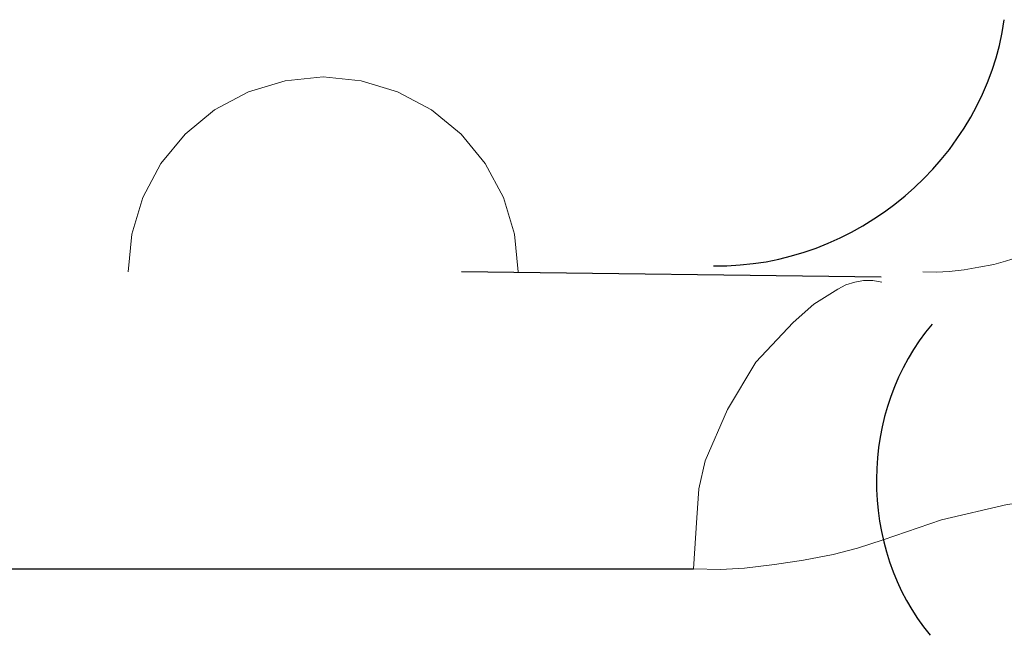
# Model space of a CAD drawing. Header units: inches. Extents: x 0 to 612, y 155 to 655.
# Tile 73 of 79: x 20.33 to 23.66, y 397.11 to 399.19. Entities that reach past the tile are written whole.
import ezdxf

# ---------------------------------------------------------------- set-up
doc = ezdxf.new("R2010")
doc.units = ezdxf.units.IN
doc.header["$MEASUREMENT"] = 0
doc.layers.add('Layer 1', color=7, linetype='Continuous')

# ---------------------------------------------------------------- blocks, each defined once
blk = doc.blocks.new('block 1203')
at = {"layer": 'Layer 1', "color": 7, "lineweight": 25}
blk.add_lwpolyline([(23.2437, 398.3193), (21.8232, 398.3369)], dxfattribs=at)
blk = doc.blocks.new('block 1202')
at = {"layer": 'Layer 1'}
blk.add_blockref('block 1203', (0, 0), dxfattribs=at)
blk = doc.blocks.new('block 1201')
at = {"layer": 'Layer 1'}
blk.add_blockref('block 1202', (0, 0), dxfattribs=at)
blk = doc.blocks.new('block 5517')
at = {"layer": 'Layer 1', "lineweight": 0}
for points in [[(22.6079, 397.3306)], [(22.6997, 397.3291)]]:
    blk.add_lwpolyline(points, dxfattribs=at)
blk.add_open_spline([(22.6079, 397.3306), (22.6079, 397.3306), (22.6997, 397.3291), (22.6997, 397.3291), (22.6997, 397.3291), (22.6079, 397.3306), (22.6079, 397.3306)], degree=3, knots=[0, 0, 0, 0, 1, 1, 1, 2, 2, 2, 2], dxfattribs=at)
blk = doc.blocks.new('block 5518')
at = {"layer": 'Layer 1', "lineweight": 0}
for points in [[(22.6997, 397.3291)], [(22.7812, 397.3335)]]:
    blk.add_lwpolyline(points, dxfattribs=at)
blk.add_open_spline([(22.6997, 397.3291), (22.6997, 397.3291), (22.7812, 397.3335), (22.7812, 397.3335), (22.7812, 397.3335), (22.6997, 397.3291), (22.6997, 397.3291)], degree=3, knots=[0, 0, 0, 0, 1, 1, 1, 2, 2, 2, 2], dxfattribs=at)
blk = doc.blocks.new('block 5519')
at = {"layer": 'Layer 1', "lineweight": 0}
for points in [[(22.8828, 397.3457)], [(22.7812, 397.3335)]]:
    blk.add_lwpolyline(points, dxfattribs=at)
blk.add_open_spline([(22.7812, 397.3335), (22.7812, 397.3335), (22.8828, 397.3457), (22.8828, 397.3457), (22.8828, 397.3457), (22.7812, 397.3335), (22.7812, 397.3335)], degree=3, knots=[0, 0, 0, 0, 1, 1, 1, 2, 2, 2, 2], dxfattribs=at)
blk = doc.blocks.new('block 5520')
at = {"layer": 'Layer 1', "lineweight": 0}
for points in [[(22.8828, 397.3457)], [(22.9805, 397.3608)]]:
    blk.add_lwpolyline(points, dxfattribs=at)
blk.add_open_spline([(22.8828, 397.3457), (22.8828, 397.3457), (22.9805, 397.3608), (22.9805, 397.3608), (22.9805, 397.3608), (22.8828, 397.3457), (22.8828, 397.3457)], degree=3, knots=[0, 0, 0, 0, 1, 1, 1, 2, 2, 2, 2], dxfattribs=at)
blk = doc.blocks.new('block 5521')
at = {"layer": 'Layer 1', "lineweight": 0}
for points in [[(23.0815, 397.3799)], [(22.9805, 397.3608)]]:
    blk.add_lwpolyline(points, dxfattribs=at)
blk.add_open_spline([(22.9805, 397.3608), (22.9805, 397.3608), (23.0815, 397.3799), (23.0815, 397.3799), (23.0815, 397.3799), (22.9805, 397.3608), (22.9805, 397.3608)], degree=3, knots=[0, 0, 0, 0, 1, 1, 1, 2, 2, 2, 2], dxfattribs=at)
blk = doc.blocks.new('block 5522')
at = {"layer": 'Layer 1', "lineweight": 0}
for points in [[(23.0815, 397.3799)], [(23.1631, 397.4014)]]:
    blk.add_lwpolyline(points, dxfattribs=at)
blk.add_open_spline([(23.0815, 397.3799), (23.0815, 397.3799), (23.1631, 397.4014), (23.1631, 397.4014), (23.1631, 397.4014), (23.0815, 397.3799), (23.0815, 397.3799)], degree=3, knots=[0, 0, 0, 0, 1, 1, 1, 2, 2, 2, 2], dxfattribs=at)
blk = doc.blocks.new('block 5523')
at = {"layer": 'Layer 1', "lineweight": 0}
for points in [[(23.25, 397.4297)], [(23.1631, 397.4014)]]:
    blk.add_lwpolyline(points, dxfattribs=at)
blk.add_open_spline([(23.1631, 397.4014), (23.1631, 397.4014), (23.25, 397.4297), (23.25, 397.4297), (23.25, 397.4297), (23.1631, 397.4014), (23.1631, 397.4014)], degree=3, knots=[0, 0, 0, 0, 1, 1, 1, 2, 2, 2, 2], dxfattribs=at)
blk = doc.blocks.new('block 5516')
at = {"layer": 'Layer 1'}
for name in ['block 5523', 'block 5521', 'block 5522', 'block 5519', 'block 5520', 'block 5517', 'block 5518']:
    blk.add_blockref(name, (0, 0), dxfattribs=at)
blk = doc.blocks.new('block 5515')
at = {"layer": 'Layer 1'}
blk.add_blockref('block 5516', (0, 0), dxfattribs=at)
blk = doc.blocks.new('block 5526')
at = {"layer": 'Layer 1', "lineweight": 0}
for points in [[(23.4478, 397.4976)], [(23.25, 397.4297)]]:
    blk.add_lwpolyline(points, dxfattribs=at)
blk.add_open_spline([(23.25, 397.4297), (23.25, 397.4297), (23.4478, 397.4976), (23.4478, 397.4976), (23.4478, 397.4976), (23.25, 397.4297), (23.25, 397.4297)], degree=3, knots=[0, 0, 0, 0, 1, 1, 1, 2, 2, 2, 2], dxfattribs=at)
blk = doc.blocks.new('block 5527')
at = {"layer": 'Layer 1', "lineweight": 0}
for points in [[(23.6704, 397.5493)], [(23.4478, 397.4976)]]:
    blk.add_lwpolyline(points, dxfattribs=at)
blk.add_open_spline([(23.4478, 397.4976), (23.4478, 397.4976), (23.6704, 397.5493), (23.6704, 397.5493), (23.6704, 397.5493), (23.4478, 397.4976), (23.4478, 397.4976)], degree=3, knots=[0, 0, 0, 0, 1, 1, 1, 2, 2, 2, 2], dxfattribs=at)
blk = doc.blocks.new('block 5528')
at = {"layer": 'Layer 1', "lineweight": 0}
for points in [[(23.6704, 397.5493)], [(23.7637, 397.561)]]:
    blk.add_lwpolyline(points, dxfattribs=at)
blk.add_open_spline([(23.6704, 397.5493), (23.6704, 397.5493), (23.7637, 397.561), (23.7637, 397.561), (23.7637, 397.561), (23.6704, 397.5493), (23.6704, 397.5493)], degree=3, knots=[0, 0, 0, 0, 1, 1, 1, 2, 2, 2, 2], dxfattribs=at)
blk = doc.blocks.new('block 5529')
at = {"layer": 'Layer 1', "lineweight": 0}
for points in [[(23.7637, 397.561)], [(23.8584, 397.561)]]:
    blk.add_lwpolyline(points, dxfattribs=at)
blk.add_open_spline([(23.7637, 397.561), (23.7637, 397.561), (23.8584, 397.561), (23.8584, 397.561), (23.8584, 397.561), (23.7637, 397.561), (23.7637, 397.561)], degree=3, knots=[0, 0, 0, 0, 1, 1, 1, 2, 2, 2, 2], dxfattribs=at)
blk = doc.blocks.new('block 5530')
at = {"layer": 'Layer 1', "lineweight": 0}
for points in [[(23.8584, 397.561)], [(23.9536, 397.5518)]]:
    blk.add_lwpolyline(points, dxfattribs=at)
blk.add_open_spline([(23.8584, 397.561), (23.8584, 397.561), (23.9536, 397.5518), (23.9536, 397.5518), (23.9536, 397.5518), (23.8584, 397.561), (23.8584, 397.561)], degree=3, knots=[0, 0, 0, 0, 1, 1, 1, 2, 2, 2, 2], dxfattribs=at)
blk = doc.blocks.new('block 5531')
at = {"layer": 'Layer 1', "lineweight": 0}
for points in [[(23.9536, 397.5518)], [(24.0474, 397.5332)]]:
    blk.add_lwpolyline(points, dxfattribs=at)
blk.add_open_spline([(23.9536, 397.5518), (23.9536, 397.5518), (24.0474, 397.5332), (24.0474, 397.5332), (24.0474, 397.5332), (23.9536, 397.5518), (23.9536, 397.5518)], degree=3, knots=[0, 0, 0, 0, 1, 1, 1, 2, 2, 2, 2], dxfattribs=at)
blk = doc.blocks.new('block 5532')
at = {"layer": 'Layer 1', "lineweight": 0}
for points in [[(24.0474, 397.5332)], [(24.2529, 397.4736)]]:
    blk.add_lwpolyline(points, dxfattribs=at)
blk.add_open_spline([(24.0474, 397.5332), (24.0474, 397.5332), (24.2529, 397.4736), (24.2529, 397.4736), (24.2529, 397.4736), (24.0474, 397.5332), (24.0474, 397.5332)], degree=3, knots=[0, 0, 0, 0, 1, 1, 1, 2, 2, 2, 2], dxfattribs=at)
blk = doc.blocks.new('block 5533')
at = {"layer": 'Layer 1', "lineweight": 0}
for points in [[(24.2529, 397.4736)], [(24.4702, 397.4058)]]:
    blk.add_lwpolyline(points, dxfattribs=at)
blk.add_open_spline([(24.2529, 397.4736), (24.2529, 397.4736), (24.4702, 397.4058), (24.4702, 397.4058), (24.4702, 397.4058), (24.2529, 397.4736), (24.2529, 397.4736)], degree=3, knots=[0, 0, 0, 0, 1, 1, 1, 2, 2, 2, 2], dxfattribs=at)
blk = doc.blocks.new('block 5534')
at = {"layer": 'Layer 1', "lineweight": 0}
for points in [[(24.4702, 397.4058)], [(24.5684, 397.3779)]]:
    blk.add_lwpolyline(points, dxfattribs=at)
blk.add_open_spline([(24.4702, 397.4058), (24.4702, 397.4058), (24.5684, 397.3779), (24.5684, 397.3779), (24.5684, 397.3779), (24.4702, 397.4058), (24.4702, 397.4058)], degree=3, knots=[0, 0, 0, 0, 1, 1, 1, 2, 2, 2, 2], dxfattribs=at)
blk = doc.blocks.new('block 5535')
at = {"layer": 'Layer 1', "lineweight": 0}
for points in [[(24.5684, 397.3779)], [(24.6694, 397.3594)]]:
    blk.add_lwpolyline(points, dxfattribs=at)
blk.add_open_spline([(24.5684, 397.3779), (24.5684, 397.3779), (24.6694, 397.3594), (24.6694, 397.3594), (24.6694, 397.3594), (24.5684, 397.3779), (24.5684, 397.3779)], degree=3, knots=[0, 0, 0, 0, 1, 1, 1, 2, 2, 2, 2], dxfattribs=at)
blk = doc.blocks.new('block 5525')
at = {"layer": 'Layer 1'}
for name in ['block 5527', 'block 5528', 'block 5529', 'block 5530', 'block 5531', 'block 5532', 'block 5526', 'block 5533', 'block 5534', 'block 5535']:
    blk.add_blockref(name, (0, 0), dxfattribs=at)
blk = doc.blocks.new('block 5524')
at = {"layer": 'Layer 1'}
blk.add_blockref('block 5525', (0, 0), dxfattribs=at)
blk = doc.blocks.new('block 6780')
at = {"layer": 'Layer 1', "color": 7, "lineweight": 25}
blk.add_open_spline([(23.4165, 398.1597), (23.1675, 397.8706), (23.1641, 397.4014), (23.4092, 397.106)], degree=3, dxfattribs=at)
blk = doc.blocks.new('block 6779')
at = {"layer": 'Layer 1'}
blk.add_blockref('block 6780', (0, 0), dxfattribs=at)
blk = doc.blocks.new('block 6778')
at = {"layer": 'Layer 1'}
blk.add_blockref('block 6779', (0, 0), dxfattribs=at)
blk = doc.blocks.new('block 6998')
at = {"layer": 'Layer 1', "lineweight": 0}
for points in [[(23.6641, 398.3726)], [(23.707, 398.3862)]]:
    blk.add_lwpolyline(points, dxfattribs=at)
blk.add_open_spline([(23.707, 398.3862), (23.707, 398.3862), (23.6641, 398.3726), (23.6641, 398.3726), (23.6641, 398.3726), (23.707, 398.3862), (23.707, 398.3862)], degree=3, knots=[0, 0, 0, 0, 1, 1, 1, 2, 2, 2, 2], dxfattribs=at)
blk = doc.blocks.new('block 6999')
at = {"layer": 'Layer 1', "lineweight": 0}
for points in [[(23.6641, 398.3726)], [(23.625, 398.3613)]]:
    blk.add_lwpolyline(points, dxfattribs=at)
blk.add_open_spline([(23.6641, 398.3726), (23.6641, 398.3726), (23.625, 398.3613), (23.625, 398.3613), (23.625, 398.3613), (23.6641, 398.3726), (23.6641, 398.3726)], degree=3, knots=[0, 0, 0, 0, 1, 1, 1, 2, 2, 2, 2], dxfattribs=at)
blk = doc.blocks.new('block 7000')
at = {"layer": 'Layer 1', "lineweight": 0}
for points in [[(23.5747, 398.353)], [(23.625, 398.3613)]]:
    blk.add_lwpolyline(points, dxfattribs=at)
blk.add_open_spline([(23.625, 398.3613), (23.625, 398.3613), (23.5747, 398.353), (23.5747, 398.353), (23.5747, 398.353), (23.625, 398.3613), (23.625, 398.3613)], degree=3, knots=[0, 0, 0, 0, 1, 1, 1, 2, 2, 2, 2], dxfattribs=at)
blk = doc.blocks.new('block 7001')
at = {"layer": 'Layer 1', "lineweight": 0}
for points in [[(23.5249, 398.3442)], [(23.5747, 398.353)]]:
    blk.add_lwpolyline(points, dxfattribs=at)
blk.add_open_spline([(23.5747, 398.353), (23.5747, 398.353), (23.5249, 398.3442), (23.5249, 398.3442), (23.5249, 398.3442), (23.5747, 398.353), (23.5747, 398.353)], degree=3, knots=[0, 0, 0, 0, 1, 1, 1, 2, 2, 2, 2], dxfattribs=at)
blk = doc.blocks.new('block 7002')
at = {"layer": 'Layer 1', "lineweight": 0}
for points in [[(23.5249, 398.3442)], [(23.4736, 398.3379)]]:
    blk.add_lwpolyline(points, dxfattribs=at)
blk.add_open_spline([(23.5249, 398.3442), (23.5249, 398.3442), (23.4736, 398.3379), (23.4736, 398.3379), (23.4736, 398.3379), (23.5249, 398.3442), (23.5249, 398.3442)], degree=3, knots=[0, 0, 0, 0, 1, 1, 1, 2, 2, 2, 2], dxfattribs=at)
blk = doc.blocks.new('block 7003')
at = {"layer": 'Layer 1', "lineweight": 0}
for points in [[(23.4307, 398.3354)], [(23.4736, 398.3379)]]:
    blk.add_lwpolyline(points, dxfattribs=at)
blk.add_open_spline([(23.4736, 398.3379), (23.4736, 398.3379), (23.4307, 398.3354), (23.4307, 398.3354), (23.4307, 398.3354), (23.4736, 398.3379), (23.4736, 398.3379)], degree=3, knots=[0, 0, 0, 0, 1, 1, 1, 2, 2, 2, 2], dxfattribs=at)
blk = doc.blocks.new('block 7004')
at = {"layer": 'Layer 1', "lineweight": 0}
for points in [[(23.3848, 398.3369)], [(23.4307, 398.3354)]]:
    blk.add_lwpolyline(points, dxfattribs=at)
blk.add_open_spline([(23.4307, 398.3354), (23.4307, 398.3354), (23.3848, 398.3369), (23.3848, 398.3369), (23.3848, 398.3369), (23.4307, 398.3354), (23.4307, 398.3354)], degree=3, knots=[0, 0, 0, 0, 1, 1, 1, 2, 2, 2, 2], dxfattribs=at)
blk = doc.blocks.new('block 6997')
at = {"layer": 'Layer 1'}
for name in ['block 6999', 'block 6998', 'block 7002', 'block 7001', 'block 7000', 'block 7004', 'block 7003']:
    blk.add_blockref(name, (0, 0), dxfattribs=at)
blk = doc.blocks.new('block 6996')
at = {"layer": 'Layer 1'}
blk.add_blockref('block 6997', (0, 0), dxfattribs=at)
blk = doc.blocks.new('block 7145')
at = {"layer": 'Layer 1', "color": 7, "lineweight": 25}
blk.add_open_spline([(22.6763, 398.3574), (23.1572, 398.3486), (23.5952, 398.7197), (23.6602, 399.1909)], degree=3, dxfattribs=at)
blk = doc.blocks.new('block 7144')
at = {"layer": 'Layer 1'}
blk.add_blockref('block 7145', (0, 0), dxfattribs=at)
blk = doc.blocks.new('block 7143')
at = {"layer": 'Layer 1'}
blk.add_blockref('block 7144', (0, 0), dxfattribs=at)
blk = doc.blocks.new('block 7205')
at = {"layer": 'Layer 1', "lineweight": 0}
for points in [[(22.002, 398.4648)], [(22.0142, 398.3369)]]:
    blk.add_lwpolyline(points, dxfattribs=at)
blk.add_open_spline([(22.0142, 398.3369), (22.0142, 398.3369), (22.002, 398.4648), (22.002, 398.4648), (22.002, 398.4648), (22.0142, 398.3369), (22.0142, 398.3369)], degree=3, knots=[0, 0, 0, 0, 1, 1, 1, 2, 2, 2, 2], dxfattribs=at)
blk = doc.blocks.new('block 7206')
at = {"layer": 'Layer 1', "lineweight": 0}
for points in [[(21.9644, 398.5889)], [(22.002, 398.4648)]]:
    blk.add_lwpolyline(points, dxfattribs=at)
blk.add_open_spline([(22.002, 398.4648), (22.002, 398.4648), (21.9644, 398.5889), (21.9644, 398.5889), (21.9644, 398.5889), (22.002, 398.4648), (22.002, 398.4648)], degree=3, knots=[0, 0, 0, 0, 1, 1, 1, 2, 2, 2, 2], dxfattribs=at)
blk = doc.blocks.new('block 7207')
at = {"layer": 'Layer 1', "lineweight": 0}
for points in [[(21.9033, 398.7036)], [(21.9644, 398.5889)]]:
    blk.add_lwpolyline(points, dxfattribs=at)
blk.add_open_spline([(21.9644, 398.5889), (21.9644, 398.5889), (21.9033, 398.7036), (21.9033, 398.7036), (21.9033, 398.7036), (21.9644, 398.5889), (21.9644, 398.5889)], degree=3, knots=[0, 0, 0, 0, 1, 1, 1, 2, 2, 2, 2], dxfattribs=at)
blk = doc.blocks.new('block 7208')
at = {"layer": 'Layer 1', "lineweight": 0}
for points in [[(21.8213, 398.8037)], [(21.9033, 398.7036)]]:
    blk.add_lwpolyline(points, dxfattribs=at)
blk.add_open_spline([(21.9033, 398.7036), (21.9033, 398.7036), (21.8213, 398.8037), (21.8213, 398.8037), (21.8213, 398.8037), (21.9033, 398.7036), (21.9033, 398.7036)], degree=3, knots=[0, 0, 0, 0, 1, 1, 1, 2, 2, 2, 2], dxfattribs=at)
blk = doc.blocks.new('block 7209')
at = {"layer": 'Layer 1', "lineweight": 0}
for points in [[(21.7212, 398.8857)], [(21.8213, 398.8037)]]:
    blk.add_lwpolyline(points, dxfattribs=at)
blk.add_open_spline([(21.8213, 398.8037), (21.8213, 398.8037), (21.7212, 398.8857), (21.7212, 398.8857), (21.7212, 398.8857), (21.8213, 398.8037), (21.8213, 398.8037)], degree=3, knots=[0, 0, 0, 0, 1, 1, 1, 2, 2, 2, 2], dxfattribs=at)
blk = doc.blocks.new('block 7210')
at = {"layer": 'Layer 1', "lineweight": 0}
for points in [[(21.6064, 398.9463)], [(21.7212, 398.8857)]]:
    blk.add_lwpolyline(points, dxfattribs=at)
blk.add_open_spline([(21.7212, 398.8857), (21.7212, 398.8857), (21.6064, 398.9463), (21.6064, 398.9463), (21.6064, 398.9463), (21.7212, 398.8857), (21.7212, 398.8857)], degree=3, knots=[0, 0, 0, 0, 1, 1, 1, 2, 2, 2, 2], dxfattribs=at)
blk = doc.blocks.new('block 7211')
at = {"layer": 'Layer 1', "lineweight": 0}
for points in [[(21.4834, 398.9839)], [(21.6064, 398.9463)]]:
    blk.add_lwpolyline(points, dxfattribs=at)
blk.add_open_spline([(21.6064, 398.9463), (21.6064, 398.9463), (21.4834, 398.9839), (21.4834, 398.9839), (21.4834, 398.9839), (21.6064, 398.9463), (21.6064, 398.9463)], degree=3, knots=[0, 0, 0, 0, 1, 1, 1, 2, 2, 2, 2], dxfattribs=at)
blk = doc.blocks.new('block 7212')
at = {"layer": 'Layer 1', "lineweight": 0}
for points in [[(21.3545, 398.9971)], [(21.4834, 398.9839)]]:
    blk.add_lwpolyline(points, dxfattribs=at)
blk.add_open_spline([(21.4834, 398.9839), (21.4834, 398.9839), (21.3545, 398.9971), (21.3545, 398.9971), (21.3545, 398.9971), (21.4834, 398.9839), (21.4834, 398.9839)], degree=3, knots=[0, 0, 0, 0, 1, 1, 1, 2, 2, 2, 2], dxfattribs=at)
blk = doc.blocks.new('block 7213')
at = {"layer": 'Layer 1', "lineweight": 0}
for points in [[(21.2256, 398.9839)], [(21.3545, 398.9971)]]:
    blk.add_lwpolyline(points, dxfattribs=at)
blk.add_open_spline([(21.3545, 398.9971), (21.3545, 398.9971), (21.2256, 398.9839), (21.2256, 398.9839), (21.2256, 398.9839), (21.3545, 398.9971), (21.3545, 398.9971)], degree=3, knots=[0, 0, 0, 0, 1, 1, 1, 2, 2, 2, 2], dxfattribs=at)
blk = doc.blocks.new('block 7214')
at = {"layer": 'Layer 1', "lineweight": 0}
for points in [[(21.2256, 398.9839)], [(21.1016, 398.9463)]]:
    blk.add_lwpolyline(points, dxfattribs=at)
blk.add_open_spline([(21.2256, 398.9839), (21.2256, 398.9839), (21.1016, 398.9463), (21.1016, 398.9463), (21.1016, 398.9463), (21.2256, 398.9839), (21.2256, 398.9839)], degree=3, knots=[0, 0, 0, 0, 1, 1, 1, 2, 2, 2, 2], dxfattribs=at)
blk = doc.blocks.new('block 7215')
at = {"layer": 'Layer 1', "lineweight": 0}
for points in [[(21.1016, 398.9463)], [(20.9868, 398.8857)]]:
    blk.add_lwpolyline(points, dxfattribs=at)
blk.add_open_spline([(21.1016, 398.9463), (21.1016, 398.9463), (20.9868, 398.8857), (20.9868, 398.8857), (20.9868, 398.8857), (21.1016, 398.9463), (21.1016, 398.9463)], degree=3, knots=[0, 0, 0, 0, 1, 1, 1, 2, 2, 2, 2], dxfattribs=at)
blk = doc.blocks.new('block 7216')
at = {"layer": 'Layer 1', "lineweight": 0}
for points in [[(20.9868, 398.8857)], [(20.8872, 398.8037)]]:
    blk.add_lwpolyline(points, dxfattribs=at)
blk.add_open_spline([(20.9868, 398.8857), (20.9868, 398.8857), (20.8872, 398.8037), (20.8872, 398.8037), (20.8872, 398.8037), (20.9868, 398.8857), (20.9868, 398.8857)], degree=3, knots=[0, 0, 0, 0, 1, 1, 1, 2, 2, 2, 2], dxfattribs=at)
blk = doc.blocks.new('block 7217')
at = {"layer": 'Layer 1', "lineweight": 0}
for points in [[(20.8872, 398.8037)], [(20.8047, 398.7036)]]:
    blk.add_lwpolyline(points, dxfattribs=at)
blk.add_open_spline([(20.8872, 398.8037), (20.8872, 398.8037), (20.8047, 398.7036), (20.8047, 398.7036), (20.8047, 398.7036), (20.8872, 398.8037), (20.8872, 398.8037)], degree=3, knots=[0, 0, 0, 0, 1, 1, 1, 2, 2, 2, 2], dxfattribs=at)
blk = doc.blocks.new('block 7218')
at = {"layer": 'Layer 1', "lineweight": 0}
for points in [[(20.8047, 398.7036)], [(20.7437, 398.5889)]]:
    blk.add_lwpolyline(points, dxfattribs=at)
blk.add_open_spline([(20.8047, 398.7036), (20.8047, 398.7036), (20.7437, 398.5889), (20.7437, 398.5889), (20.7437, 398.5889), (20.8047, 398.7036), (20.8047, 398.7036)], degree=3, knots=[0, 0, 0, 0, 1, 1, 1, 2, 2, 2, 2], dxfattribs=at)
blk = doc.blocks.new('block 7219')
at = {"layer": 'Layer 1', "lineweight": 0}
for points in [[(20.7437, 398.5889)], [(20.7065, 398.4648)]]:
    blk.add_lwpolyline(points, dxfattribs=at)
blk.add_open_spline([(20.7437, 398.5889), (20.7437, 398.5889), (20.7065, 398.4648), (20.7065, 398.4648), (20.7065, 398.4648), (20.7437, 398.5889), (20.7437, 398.5889)], degree=3, knots=[0, 0, 0, 0, 1, 1, 1, 2, 2, 2, 2], dxfattribs=at)
blk = doc.blocks.new('block 7220')
at = {"layer": 'Layer 1', "lineweight": 0}
for points in [[(20.7065, 398.4648)], [(20.6938, 398.3369)]]:
    blk.add_lwpolyline(points, dxfattribs=at)
blk.add_open_spline([(20.7065, 398.4648), (20.7065, 398.4648), (20.6938, 398.3369), (20.6938, 398.3369), (20.6938, 398.3369), (20.7065, 398.4648), (20.7065, 398.4648)], degree=3, knots=[0, 0, 0, 0, 1, 1, 1, 2, 2, 2, 2], dxfattribs=at)
blk = doc.blocks.new('block 7204')
at = {"layer": 'Layer 1'}
for name in ['block 7214', 'block 7213', 'block 7212', 'block 7211', 'block 7215', 'block 7210', 'block 7216', 'block 7209', 'block 7217', 'block 7208', 'block 7218', 'block 7207', 'block 7219', 'block 7206', 'block 7220', 'block 7205']:
    blk.add_blockref(name, (0, 0), dxfattribs=at)
blk = doc.blocks.new('block 7203')
at = {"layer": 'Layer 1'}
blk.add_blockref('block 7204', (0, 0), dxfattribs=at)
blk = doc.blocks.new('block 7706')
at = {"layer": 'Layer 1', "color": 7, "lineweight": 25}
blk.add_lwpolyline([(8.0884, 397.3306), (22.6079, 397.3306)], dxfattribs=at)
blk = doc.blocks.new('block 7705')
at = {"layer": 'Layer 1'}
blk.add_blockref('block 7706', (0, 0), dxfattribs=at)
blk = doc.blocks.new('block 7704')
at = {"layer": 'Layer 1'}
blk.add_blockref('block 7705', (0, 0), dxfattribs=at)
blk = doc.blocks.new('block 8033')
at = {"layer": 'Layer 1', "lineweight": 0}
for points in [[(23.2153, 398.3076)], [(23.2461, 398.3022)]]:
    blk.add_lwpolyline(points, dxfattribs=at)
blk.add_open_spline([(23.2461, 398.3022), (23.2461, 398.3022), (23.2153, 398.3076), (23.2153, 398.3076), (23.2153, 398.3076), (23.2461, 398.3022), (23.2461, 398.3022)], degree=3, knots=[0, 0, 0, 0, 1, 1, 1, 2, 2, 2, 2], dxfattribs=at)
blk = doc.blocks.new('block 8034')
at = {"layer": 'Layer 1', "lineweight": 0}
for points in [[(23.1841, 398.3076)], [(23.2153, 398.3076)]]:
    blk.add_lwpolyline(points, dxfattribs=at)
blk.add_open_spline([(23.2153, 398.3076), (23.2153, 398.3076), (23.1841, 398.3076), (23.1841, 398.3076), (23.1841, 398.3076), (23.2153, 398.3076), (23.2153, 398.3076)], degree=3, knots=[0, 0, 0, 0, 1, 1, 1, 2, 2, 2, 2], dxfattribs=at)
blk = doc.blocks.new('block 8035')
at = {"layer": 'Layer 1', "lineweight": 0}
for points in [[(23.1841, 398.3076)], [(23.1538, 398.3022)]]:
    blk.add_lwpolyline(points, dxfattribs=at)
blk.add_open_spline([(23.1841, 398.3076), (23.1841, 398.3076), (23.1538, 398.3022), (23.1538, 398.3022), (23.1538, 398.3022), (23.1841, 398.3076), (23.1841, 398.3076)], degree=3, knots=[0, 0, 0, 0, 1, 1, 1, 2, 2, 2, 2], dxfattribs=at)
blk = doc.blocks.new('block 8036')
at = {"layer": 'Layer 1', "lineweight": 0}
for points in [[(23.124, 398.2925)], [(23.1538, 398.3022)]]:
    blk.add_lwpolyline(points, dxfattribs=at)
blk.add_open_spline([(23.1538, 398.3022), (23.1538, 398.3022), (23.124, 398.2925), (23.124, 398.2925), (23.124, 398.2925), (23.1538, 398.3022), (23.1538, 398.3022)], degree=3, knots=[0, 0, 0, 0, 1, 1, 1, 2, 2, 2, 2], dxfattribs=at)
blk = doc.blocks.new('block 8037')
at = {"layer": 'Layer 1', "lineweight": 0}
for points in [[(23.0967, 398.2783)], [(23.124, 398.2925)]]:
    blk.add_lwpolyline(points, dxfattribs=at)
blk.add_open_spline([(23.124, 398.2925), (23.124, 398.2925), (23.0967, 398.2783), (23.0967, 398.2783), (23.0967, 398.2783), (23.124, 398.2925), (23.124, 398.2925)], degree=3, knots=[0, 0, 0, 0, 1, 1, 1, 2, 2, 2, 2], dxfattribs=at)
blk = doc.blocks.new('block 8038')
at = {"layer": 'Layer 1', "lineweight": 0}
for points in [[(23.0967, 398.2783)], [(23.0156, 398.228)]]:
    blk.add_lwpolyline(points, dxfattribs=at)
blk.add_open_spline([(23.0967, 398.2783), (23.0967, 398.2783), (23.0156, 398.228), (23.0156, 398.228), (23.0156, 398.228), (23.0967, 398.2783), (23.0967, 398.2783)], degree=3, knots=[0, 0, 0, 0, 1, 1, 1, 2, 2, 2, 2], dxfattribs=at)
blk = doc.blocks.new('block 8039')
at = {"layer": 'Layer 1', "lineweight": 0}
for points in [[(23.0156, 398.228)], [(22.9453, 398.165)]]:
    blk.add_lwpolyline(points, dxfattribs=at)
blk.add_open_spline([(23.0156, 398.228), (23.0156, 398.228), (22.9453, 398.165), (22.9453, 398.165), (22.9453, 398.165), (23.0156, 398.228), (23.0156, 398.228)], degree=3, knots=[0, 0, 0, 0, 1, 1, 1, 2, 2, 2, 2], dxfattribs=at)
blk = doc.blocks.new('block 8040')
at = {"layer": 'Layer 1', "lineweight": 0}
for points in [[(22.9453, 398.165)], [(22.8188, 398.0312)]]:
    blk.add_lwpolyline(points, dxfattribs=at)
blk.add_open_spline([(22.9453, 398.165), (22.9453, 398.165), (22.8188, 398.0312), (22.8188, 398.0312), (22.8188, 398.0312), (22.9453, 398.165), (22.9453, 398.165)], degree=3, knots=[0, 0, 0, 0, 1, 1, 1, 2, 2, 2, 2], dxfattribs=at)
blk = doc.blocks.new('block 8041')
at = {"layer": 'Layer 1', "lineweight": 0}
for points in [[(22.8188, 398.0312)], [(22.7236, 397.8706)]]:
    blk.add_lwpolyline(points, dxfattribs=at)
blk.add_open_spline([(22.8188, 398.0312), (22.8188, 398.0312), (22.7236, 397.8706), (22.7236, 397.8706), (22.7236, 397.8706), (22.8188, 398.0312), (22.8188, 398.0312)], degree=3, knots=[0, 0, 0, 0, 1, 1, 1, 2, 2, 2, 2], dxfattribs=at)
blk = doc.blocks.new('block 8042')
at = {"layer": 'Layer 1', "lineweight": 0}
for points in [[(22.7236, 397.8706)], [(22.6479, 397.6973)]]:
    blk.add_lwpolyline(points, dxfattribs=at)
blk.add_open_spline([(22.7236, 397.8706), (22.7236, 397.8706), (22.6479, 397.6973), (22.6479, 397.6973), (22.6479, 397.6973), (22.7236, 397.8706), (22.7236, 397.8706)], degree=3, knots=[0, 0, 0, 0, 1, 1, 1, 2, 2, 2, 2], dxfattribs=at)
blk = doc.blocks.new('block 8043')
at = {"layer": 'Layer 1', "lineweight": 0}
for points in [[(22.6479, 397.6973)], [(22.626, 397.6021)]]:
    blk.add_lwpolyline(points, dxfattribs=at)
blk.add_open_spline([(22.6479, 397.6973), (22.6479, 397.6973), (22.626, 397.6021), (22.626, 397.6021), (22.626, 397.6021), (22.6479, 397.6973), (22.6479, 397.6973)], degree=3, knots=[0, 0, 0, 0, 1, 1, 1, 2, 2, 2, 2], dxfattribs=at)
blk = doc.blocks.new('block 8044')
at = {"layer": 'Layer 1', "lineweight": 0}
for points in [[(22.626, 397.6021)], [(22.6191, 397.5039)]]:
    blk.add_lwpolyline(points, dxfattribs=at)
blk.add_open_spline([(22.626, 397.6021), (22.626, 397.6021), (22.6191, 397.5039), (22.6191, 397.5039), (22.6191, 397.5039), (22.626, 397.6021), (22.626, 397.6021)], degree=3, knots=[0, 0, 0, 0, 1, 1, 1, 2, 2, 2, 2], dxfattribs=at)
blk = doc.blocks.new('block 8045')
at = {"layer": 'Layer 1', "lineweight": 0}
for points in [[(22.6191, 397.5039)], [(22.6079, 397.3306)]]:
    blk.add_lwpolyline(points, dxfattribs=at)
blk.add_open_spline([(22.6191, 397.5039), (22.6191, 397.5039), (22.6079, 397.3306), (22.6079, 397.3306), (22.6079, 397.3306), (22.6191, 397.5039), (22.6191, 397.5039)], degree=3, knots=[0, 0, 0, 0, 1, 1, 1, 2, 2, 2, 2], dxfattribs=at)
blk = doc.blocks.new('block 8032')
at = {"layer": 'Layer 1'}
for name in ['block 8035', 'block 8034', 'block 8033', 'block 8038', 'block 8037', 'block 8036', 'block 8039', 'block 8040', 'block 8041', 'block 8042', 'block 8043', 'block 8044', 'block 8045']:
    blk.add_blockref(name, (0, 0), dxfattribs=at)
blk = doc.blocks.new('block 8031')
at = {"layer": 'Layer 1'}
blk.add_blockref('block 8032', (0, 0), dxfattribs=at)
blk = doc.blocks.new('block 921')
at = {"layer": 'Layer 1'}
for name in ['block 7143', 'block 7203', 'block 6996', 'block 1201', 'block 8031', 'block 6778', 'block 5524', 'block 5515', 'block 7704']:
    blk.add_blockref(name, (0, 0), dxfattribs=at)
blk = doc.blocks.new('block 920')
at = {"layer": 'Layer 1'}
blk.add_blockref('block 921', (0, 0), dxfattribs=at)
blk = doc.blocks.new('block 2')
at = {"layer": 'Layer 1'}
blk.add_blockref('block 920', (0, 0), dxfattribs=at)

msp = doc.modelspace()

# ---------------------------------------------------------------- block references
at = {"layer": 'Layer 1'}
msp.add_blockref('block 2', (0, 0), dxfattribs=at)

doc.saveas('drawing.dxf')
